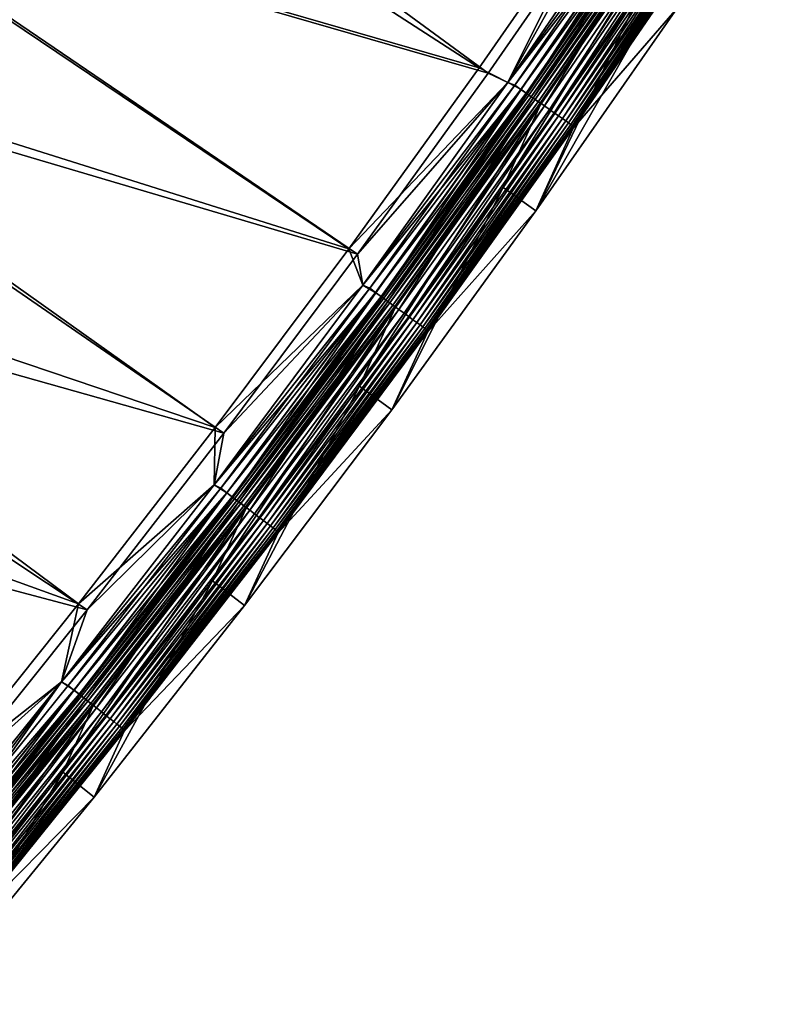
# Model space of a CAD drawing. Header units: metres. Extents: x 0 to 1400, y -1400 to 0.
# Tile 231 of 256: x 1183 to 1240, y -1052 to -978. Entities that reach past the tile are written whole.
import ezdxf

# ---------------------------------------------------------------- set-up
doc = ezdxf.new("R2010")
doc.units = ezdxf.units.M

msp = doc.modelspace()

# ---------------------------------------------------------------- linework, layer by layer
at = {"layer": 'None'}
for points in [[(1176.902466, -952.636108, -32.123989), (1217.599976, -982.472107, -3), (1166.110596, -967.61731, -32.123962)], [(1227.129883, -968.75177, -3), (1217.599976, -982.472107, -3), (1176.902466, -952.636108, -32.123989)], [(1173.900757, -954.29364, -29.53883), (1164.705444, -967.008545, -29.538813), (1216.934326, -982.072937)], [(1226.454224, -968.368835), (1173.900757, -954.29364, -29.53883), (1216.934326, -982.072937)], [(1221.178711, -992.776794, -80), (1229.25061, -975.929138, -80.052361), (1239.523682, -960.549744, -80.052361)], [(1221.178711, -992.776794, -80), (1239.523682, -960.549744, -80.052361), (1231.72876, -977.619141, -80)], [(1164.705444, -967.008545, -29.538813), (1155.463501, -979.345276, -29.538858), (1207.178833, -995.610413)], [(1216.934326, -982.072937), (1164.705444, -967.008545, -29.538813), (1207.178833, -995.610413)], [(1166.110596, -967.61731, -32.123962), (1207.834229, -996.025513, -3), (1156.254272, -980.769531, -32.124012)], [(1217.599976, -982.472107, -3), (1207.834229, -996.025513, -3), (1166.110596, -967.61731, -32.123962)], [(1219.062866, -983.173645), (1230.612305, -968.31366, -0.112516), (1229.596436, -967.810242)], [(1219.062866, -983.173645), (1229.596436, -967.810242), (1226.454224, -968.368835)], [(1229.596924, -967.809509, -3), (1219.063477, -983.172852, -3), (1227.129883, -968.75177, -3)], [(1219.063477, -983.172852, -3), (1229.596924, -967.809509, -3), (1230.13269, -967.99176, -3.055977)], [(1219.063477, -983.172852, -3), (1230.13269, -967.99176, -3.055977), (1219.585449, -983.376587, -3.055977)], [(1219.585449, -983.376587, -3.055977), (1230.13269, -967.99176, -3.055977), (1230.591553, -968.299744, -3.221156)], [(1219.062866, -983.173645), (1226.454224, -968.368835), (1216.934326, -982.072937)], [(1219.063477, -983.172852, -3), (1217.599976, -982.472107, -3), (1227.129883, -968.75177, -3)], [(1220.058716, -983.707764, -0.112516), (1230.612305, -968.31366, -0.112516), (1219.062866, -983.173645)], [(1220.038208, -983.69342, -3.221156), (1219.585449, -983.376587, -3.055977), (1230.591553, -968.299744, -3.221156)], [(1220.038208, -983.69342, -3.221156), (1230.591553, -968.299744, -3.221156), (1231.014648, -968.583679, -3.490045)], [(1220.455688, -983.985535, -3.490045), (1220.038208, -983.69342, -3.221156), (1231.014648, -968.583679, -3.490045)], [(1220.520386, -984.030823, -0.251606), (1230.612305, -968.31366, -0.112516), (1220.058716, -983.707764, -0.112516)], [(1220.455688, -983.985535, -3.490045), (1231.014648, -968.583679, -3.490045), (1231.207764, -968.713379, -3.660043)], [(1220.64624, -984.118958, -3.660043), (1220.455688, -983.985535, -3.490045), (1231.207764, -968.713379, -3.660043)], [(1220.520386, -984.030823, -0.251606), (1231.0802, -968.627747, -0.251606), (1230.612305, -968.31366, -0.112516)], [(1220.968872, -984.344727, -0.444534), (1231.0802, -968.627747, -0.251606), (1220.520386, -984.030823, -0.251606)], [(1231.207764, -968.713379, -3.660043), (1231.38623, -968.833191, -3.851689), (1220.64624, -984.118958, -3.660043)], [(1231.38623, -968.833191, -3.851689), (1220.822388, -984.242188, -3.851689), (1220.64624, -984.118958, -3.660043)], [(1231.38623, -968.833191, -3.851689), (1231.692993, -969.039063, -4.292985), (1220.822388, -984.242188, -3.851689)], [(1220.968872, -984.344727, -0.444534), (1231.534668, -968.932861, -0.444534), (1231.0802, -968.627747, -0.251606)], [(1221.807983, -984.931824, -0.985015), (1231.534668, -968.932861, -0.444534), (1220.968872, -984.344727, -0.444534)], [(1221.807983, -984.931824, -0.985015), (1232.38501, -969.50354, -0.985015), (1231.534668, -968.932861, -0.444534)], [(1229.25061, -975.929138, -80.052361), (1218.733276, -991.039795, -80.052361), (1232.05896, -969.46228, -5.918313)], [(1232.05896, -969.46228, -5.918313), (1218.733276, -991.039795, -80.052361), (1221.496704, -984.87616, -5.918313)], [(1231.692993, -969.039063, -4.292985), (1221.125122, -984.453979, -4.292985), (1220.822388, -984.242188, -3.851689)], [(1231.692993, -969.039063, -4.292985), (1231.923584, -969.193848, -4.797701), (1221.125122, -984.453979, -4.292985)], [(1231.923584, -969.193848, -4.797701), (1221.352661, -984.61322, -4.797701), (1221.125122, -984.453979, -4.292985)], [(1231.923584, -969.193848, -4.797701), (1232.068726, -969.29126, -5.347445), (1221.352661, -984.61322, -4.797701)], [(1232.068726, -969.29126, -5.347445), (1221.49585, -984.71344, -5.347445), (1221.352661, -984.61322, -4.797701)], [(1232.068726, -969.29126, -5.347445), (1232.05896, -969.46228, -5.918313), (1221.49585, -984.71344, -5.347445)], [(1232.05896, -969.46228, -5.918313), (1221.496704, -984.87616, -5.918313), (1221.49585, -984.71344, -5.347445)], [(1222.19104, -985.199951, -1.326719), (1232.38501, -969.50354, -0.985015), (1221.807983, -984.931824, -0.985015)], [(1222.19104, -985.199951, -1.326719), (1232.773315, -969.76416, -1.326719), (1232.38501, -969.50354, -0.985015)], [(1222.545166, -985.447754, -1.711938), (1232.773315, -969.76416, -1.326719), (1222.19104, -985.199951, -1.326719)], [(1222.545166, -985.447754, -1.711938), (1233.13208, -970.005066, -1.711938), (1232.773315, -969.76416, -1.326719)], [(1222.866943, -985.672913, -2.137379), (1233.13208, -970.005066, -1.711938), (1222.545166, -985.447754, -1.711938)], [(1222.866943, -985.672913, -2.137379), (1233.45813, -970.223938, -2.137379), (1233.13208, -970.005066, -1.711938)], [(1223.153564, -985.873474, -2.598965), (1233.45813, -970.223938, -2.137379), (1222.866943, -985.672913, -2.137379)], [(1223.153564, -985.873474, -2.598965), (1233.748657, -970.418884, -2.598965), (1233.45813, -970.223938, -2.137379)], [(1223.402344, -986.047607, -3.09242), (1233.748657, -970.418884, -2.598965), (1223.153564, -985.873474, -2.598965)], [(1223.402344, -986.047607, -3.09242), (1234.000854, -970.588135, -3.09242), (1233.748657, -970.418884, -2.598965)], [(1223.61084, -986.193542, -3.61347), (1234.000854, -970.588135, -3.09242), (1223.402344, -986.047607, -3.09242)], [(1223.61084, -986.193542, -3.61347), (1234.212158, -970.72998, -3.61347), (1234.000854, -970.588135, -3.09242)], [(1223.776733, -986.309631, -4.157492), (1234.212158, -970.72998, -3.61347), (1223.61084, -986.193542, -3.61347)], [(1223.776733, -986.309631, -4.157492), (1234.380249, -970.842834, -4.157492), (1234.212158, -970.72998, -3.61347)], [(1223.898804, -986.394958, -4.718482), (1234.380249, -970.842834, -4.157492), (1223.776733, -986.309631, -4.157492)], [(1223.898804, -986.394958, -4.718482), (1234.503906, -970.925781, -4.718482), (1234.380249, -970.842834, -4.157492)], [(1223.975952, -986.448975, -5.290087), (1234.503906, -970.925781, -4.718482), (1223.898804, -986.394958, -4.718482)], [(1223.953979, -986.596252, -5.865956), (1234.582031, -970.978333, -5.290087), (1223.975952, -986.448975, -5.290087)], [(1223.953979, -986.596252, -5.865956), (1234.549316, -971.134338, -5.865956), (1234.582031, -970.978333, -5.290087)], [(1234.549316, -971.134338, -5.865956), (1223.953979, -986.596252, -5.865956), (1231.72876, -977.619141, -80)], [(1223.975952, -986.448975, -5.290087), (1234.582031, -970.978333, -5.290087), (1234.503906, -970.925781, -4.718482)], [(1218.733276, -991.039795, -80.052361), (1229.25061, -975.929138, -80.052361), (1221.178711, -992.776794, -80)], [(1231.72876, -977.619141, -80), (1223.953979, -986.596252, -5.865956), (1221.178711, -992.776794, -80)], [(1155.463501, -979.345276, -29.538858), (1145.921875, -991.647949, -29.53898), (1197.192139, -1008.978088)], [(1207.178833, -995.610413), (1155.463501, -979.345276, -29.538858), (1197.192139, -1008.978088)], [(1156.254272, -980.769531, -32.124012), (1197.836792, -1009.408997, -3), (1145.460449, -994.636169, -32.124161)], [(1207.834229, -996.025513, -3), (1197.836792, -1009.408997, -3), (1156.254272, -980.769531, -32.124012)], [(1207.178833, -995.610413), (1219.062866, -983.173645), (1216.934326, -982.072937)], [(1217.599976, -982.472107, -3), (1219.063477, -983.172852, -3), (1207.834229, -996.025513, -3)], [(1208.233154, -998.329712), (1219.062866, -983.173645), (1207.178833, -995.610413)], [(1219.063477, -983.172852, -3), (1208.233765, -998.328918, -3), (1207.834229, -996.025513, -3)], [(1208.233154, -998.329712), (1220.058716, -983.707764, -0.112516), (1219.062866, -983.173645)], [(1208.233765, -998.328918, -3), (1219.063477, -983.172852, -3), (1219.585449, -983.376587, -3.055977)], [(1208.233765, -998.328918, -3), (1219.585449, -983.376587, -3.055977), (1208.742432, -998.554749, -3.055977)], [(1208.742432, -998.554749, -3.055977), (1219.585449, -983.376587, -3.055977), (1220.038208, -983.69342, -3.221156)], [(1209.209229, -998.895081, -0.112516), (1220.058716, -983.707764, -0.112516), (1208.233154, -998.329712)], [(1209.188965, -998.880371, -3.221156), (1208.742432, -998.554749, -3.055977), (1220.038208, -983.69342, -3.221156)], [(1209.188965, -998.880371, -3.221156), (1220.038208, -983.69342, -3.221156), (1220.455688, -983.985535, -3.490045)], [(1209.600708, -999.180542, -3.490045), (1209.188965, -998.880371, -3.221156), (1220.455688, -983.985535, -3.490045)], [(1209.664551, -999.227051, -0.251606), (1220.058716, -983.707764, -0.112516), (1209.209229, -998.895081, -0.112516)], [(1209.600708, -999.180542, -3.490045), (1220.455688, -983.985535, -3.490045), (1220.64624, -984.118958, -3.660043)], [(1209.788696, -999.317566, -3.660043), (1209.600708, -999.180542, -3.490045), (1220.64624, -984.118958, -3.660043)], [(1209.664551, -999.227051, -0.251606), (1220.520386, -984.030823, -0.251606), (1220.058716, -983.707764, -0.112516)], [(1210.106812, -999.549622, -0.444534), (1220.520386, -984.030823, -0.251606), (1209.664551, -999.227051, -0.251606)], [(1220.64624, -984.118958, -3.660043), (1220.822388, -984.242188, -3.851689), (1209.788696, -999.317566, -3.660043)], [(1220.822388, -984.242188, -3.851689), (1209.962402, -999.444275, -3.851689), (1209.788696, -999.317566, -3.660043)], [(1220.822388, -984.242188, -3.851689), (1221.125122, -984.453979, -4.292985), (1209.962402, -999.444275, -3.851689)], [(1210.106812, -999.549622, -0.444534), (1220.968872, -984.344727, -0.444534), (1220.520386, -984.030823, -0.251606)], [(1210.934326, -1000.152893, -0.985015), (1220.968872, -984.344727, -0.444534), (1210.106812, -999.549622, -0.444534)], [(1210.934326, -1000.152893, -0.985015), (1221.807983, -984.931824, -0.985015), (1220.968872, -984.344727, -0.444534)], [(1218.733276, -991.039795, -80.052361), (1207.978882, -1005.879822, -80.052361), (1221.496704, -984.87616, -5.918313)], [(1221.496704, -984.87616, -5.918313), (1207.978882, -1005.879822, -80.052361), (1210.634399, -1000.07959, -5.918313)], [(1221.125122, -984.453979, -4.292985), (1210.260864, -999.661865, -4.292985), (1209.962402, -999.444275, -3.851689)], [(1221.125122, -984.453979, -4.292985), (1221.352661, -984.61322, -4.797701), (1210.260864, -999.661865, -4.292985)], [(1221.352661, -984.61322, -4.797701), (1210.485352, -999.8255, -4.797701), (1210.260864, -999.661865, -4.292985)], [(1221.352661, -984.61322, -4.797701), (1221.49585, -984.71344, -5.347445), (1210.485352, -999.8255, -4.797701)], [(1221.49585, -984.71344, -5.347445), (1210.626587, -999.928528, -5.347445), (1210.485352, -999.8255, -4.797701)], [(1221.49585, -984.71344, -5.347445), (1221.496704, -984.87616, -5.918313), (1210.626587, -999.928528, -5.347445)], [(1221.496704, -984.87616, -5.918313), (1210.634399, -1000.07959, -5.918313), (1210.626587, -999.928528, -5.347445)], [(1211.312134, -1000.428406, -1.326719), (1221.807983, -984.931824, -0.985015), (1210.934326, -1000.152893, -0.985015)], [(1211.312134, -1000.428406, -1.326719), (1222.19104, -985.199951, -1.326719), (1221.807983, -984.931824, -0.985015)], [(1211.661377, -1000.683044, -1.711938), (1222.19104, -985.199951, -1.326719), (1211.312134, -1000.428406, -1.326719)], [(1211.661377, -1000.683044, -1.711938), (1222.545166, -985.447754, -1.711938), (1222.19104, -985.199951, -1.326719)], [(1211.97876, -1000.914429, -2.137379), (1222.545166, -985.447754, -1.711938), (1211.661377, -1000.683044, -1.711938)], [(1211.97876, -1000.914429, -2.137379), (1222.866943, -985.672913, -2.137379), (1222.545166, -985.447754, -1.711938)], [(1212.261353, -1001.120483, -2.598965), (1222.866943, -985.672913, -2.137379), (1211.97876, -1000.914429, -2.137379)], [(1212.261353, -1001.120483, -2.598965), (1223.153564, -985.873474, -2.598965), (1222.866943, -985.672913, -2.137379)], [(1212.506836, -1001.299438, -3.09242), (1223.153564, -985.873474, -2.598965), (1212.261353, -1001.120483, -2.598965)], [(1212.506836, -1001.299438, -3.09242), (1223.402344, -986.047607, -3.09242), (1223.153564, -985.873474, -2.598965)], [(1212.712402, -1001.449402, -3.61347), (1223.402344, -986.047607, -3.09242), (1212.506836, -1001.299438, -3.09242)], [(1212.712402, -1001.449402, -3.61347), (1223.61084, -986.193542, -3.61347), (1223.402344, -986.047607, -3.09242)], [(1212.876099, -1001.568665, -4.157492), (1223.61084, -986.193542, -3.61347), (1212.712402, -1001.449402, -3.61347)], [(1212.876099, -1001.568665, -4.157492), (1223.776733, -986.309631, -4.157492), (1223.61084, -986.193542, -3.61347)], [(1212.996338, -1001.656372, -4.718482), (1223.776733, -986.309631, -4.157492), (1212.876099, -1001.568665, -4.157492)], [(1212.996338, -1001.656372, -4.718482), (1223.898804, -986.394958, -4.718482), (1223.776733, -986.309631, -4.157492)], [(1213.07251, -1001.711853, -5.290087), (1223.898804, -986.394958, -4.718482), (1212.996338, -1001.656372, -4.718482)], [(1213.057861, -1001.847046, -5.865956), (1223.975952, -986.448975, -5.290087), (1213.07251, -1001.711853, -5.290087)], [(1213.057861, -1001.847046, -5.865956), (1223.953979, -986.596252, -5.865956), (1223.975952, -986.448975, -5.290087)], [(1223.953979, -986.596252, -5.865956), (1213.057861, -1001.847046, -5.865956), (1221.178711, -992.776794, -80)], [(1213.07251, -1001.711853, -5.290087), (1223.975952, -986.448975, -5.290087), (1223.898804, -986.394958, -4.718482)], [(1145.921875, -991.647949, -29.53898), (1136.146973, -1003.823364, -29.539185), (1186.978027, -1022.172974)], [(1197.192139, -1008.978088), (1145.921875, -991.647949, -29.53898), (1186.978027, -1022.172974)], [(1207.978882, -1005.879822, -80.052361), (1218.733276, -991.039795, -80.052361), (1210.390869, -1007.662964, -80)], [(1210.390869, -1007.662964, -80), (1218.733276, -991.039795, -80.052361), (1221.178711, -992.776794, -80)], [(1221.178711, -992.776794, -80), (1213.057861, -1001.847046, -5.865956), (1210.390869, -1007.662964, -80)], [(1145.460449, -994.636169, -32.124161), (1187.611816, -1022.619324, -3), (1134.28479, -1008.443481, -32.124416)], [(1197.836792, -1009.408997, -3), (1187.611816, -1022.619324, -3), (1145.460449, -994.636169, -32.124161)], [(1197.192139, -1008.978088), (1208.233154, -998.329712), (1207.178833, -995.610413)], [(1207.834229, -996.025513, -3), (1208.233765, -998.328918, -3), (1197.836792, -1009.408997, -3)], [(1197.111328, -1013.272705), (1209.209229, -998.895081, -0.112516), (1208.233154, -998.329712)], [(1197.111328, -1013.272705), (1208.233154, -998.329712), (1197.192139, -1008.978088)], [(1208.233765, -998.328918, -3), (1197.111938, -1013.271912, -3), (1197.836792, -1009.408997, -3)], [(1197.111938, -1013.271912, -3), (1208.233765, -998.328918, -3), (1208.742432, -998.554749, -3.055977)], [(1198.067993, -1013.869873, -0.112516), (1209.209229, -998.895081, -0.112516), (1197.111328, -1013.272705)], [(1197.111938, -1013.271912, -3), (1208.742432, -998.554749, -3.055977), (1197.60791, -1013.520569, -3.055977)], [(1197.60791, -1013.520569, -3.055977), (1208.742432, -998.554749, -3.055977), (1209.188965, -998.880371, -3.221156)], [(1198.048096, -1013.854797, -3.221156), (1197.60791, -1013.520569, -3.055977), (1209.188965, -998.880371, -3.221156)], [(1198.048096, -1013.854797, -3.221156), (1209.188965, -998.880371, -3.221156), (1209.600708, -999.180542, -3.490045)], [(1198.516724, -1014.210632, -0.251606), (1209.209229, -998.895081, -0.112516), (1198.067993, -1013.869873, -0.112516)], [(1198.516724, -1014.210632, -0.251606), (1209.664551, -999.227051, -0.251606), (1209.209229, -998.895081, -0.112516)], [(1198.453857, -1014.162903, -3.490045), (1198.048096, -1013.854797, -3.221156), (1209.600708, -999.180542, -3.490045)], [(1198.453857, -1014.162903, -3.490045), (1209.600708, -999.180542, -3.490045), (1209.788696, -999.317566, -3.660043)], [(1198.63916, -1014.303528, -3.660043), (1198.453857, -1014.162903, -3.490045), (1209.788696, -999.317566, -3.660043)], [(1198.952759, -1014.541687, -0.444534), (1209.664551, -999.227051, -0.251606), (1198.516724, -1014.210632, -0.251606)], [(1209.788696, -999.317566, -3.660043), (1209.962402, -999.444275, -3.851689), (1198.63916, -1014.303528, -3.660043)], [(1209.962402, -999.444275, -3.851689), (1198.810425, -1014.433594, -3.851689), (1198.63916, -1014.303528, -3.660043)], [(1209.962402, -999.444275, -3.851689), (1210.260864, -999.661865, -4.292985), (1198.810425, -1014.433594, -3.851689)], [(1210.260864, -999.661865, -4.292985), (1199.104614, -1014.656982, -4.292985), (1198.810425, -1014.433594, -3.851689)], [(1198.952759, -1014.541687, -0.444534), (1210.106812, -999.549622, -0.444534), (1209.664551, -999.227051, -0.251606)], [(1199.768311, -1015.161011, -0.985015), (1210.106812, -999.549622, -0.444534), (1198.952759, -1014.541687, -0.444534)], [(1210.260864, -999.661865, -4.292985), (1210.485352, -999.8255, -4.797701), (1199.104614, -1014.656982, -4.292985)], [(1210.485352, -999.8255, -4.797701), (1199.325806, -1014.824951, -4.797701), (1199.104614, -1014.656982, -4.292985)], [(1210.485352, -999.8255, -4.797701), (1210.626587, -999.928528, -5.347445), (1199.325806, -1014.824951, -4.797701)], [(1199.768311, -1015.161011, -0.985015), (1210.934326, -1000.152893, -0.985015), (1210.106812, -999.549622, -0.444534)], [(1207.978882, -1005.879822, -80.052361), (1196.994507, -1020.44751, -80.052361), (1210.634399, -1000.07959, -5.918313)], [(1210.634399, -1000.07959, -5.918313), (1196.994507, -1020.44751, -80.052361), (1199.476929, -1015.067444, -5.918313)], [(1210.626587, -999.928528, -5.347445), (1199.464966, -1014.930603, -5.347445), (1199.325806, -1014.824951, -4.797701)], [(1210.626587, -999.928528, -5.347445), (1210.634399, -1000.07959, -5.918313), (1199.464966, -1014.930603, -5.347445)], [(1210.634399, -1000.07959, -5.918313), (1199.476929, -1015.067444, -5.918313), (1199.464966, -1014.930603, -5.347445)], [(1200.140747, -1015.443787, -1.326719), (1210.934326, -1000.152893, -0.985015), (1199.768311, -1015.161011, -0.985015)], [(1200.140747, -1015.443787, -1.326719), (1211.312134, -1000.428406, -1.326719), (1210.934326, -1000.152893, -0.985015)], [(1200.484985, -1015.705139, -1.711938), (1211.312134, -1000.428406, -1.326719), (1200.140747, -1015.443787, -1.326719)], [(1200.484985, -1015.705139, -1.711938), (1211.661377, -1000.683044, -1.711938), (1211.312134, -1000.428406, -1.326719)], [(1200.797729, -1015.942627, -2.137379), (1211.661377, -1000.683044, -1.711938), (1200.484985, -1015.705139, -1.711938)], [(1200.797729, -1015.942627, -2.137379), (1211.97876, -1000.914429, -2.137379), (1211.661377, -1000.683044, -1.711938)], [(1201.076416, -1016.154175, -2.598965), (1211.97876, -1000.914429, -2.137379), (1200.797729, -1015.942627, -2.137379)], [(1201.076416, -1016.154175, -2.598965), (1212.261353, -1001.120483, -2.598965), (1211.97876, -1000.914429, -2.137379)], [(1201.318237, -1016.33783, -3.09242), (1212.261353, -1001.120483, -2.598965), (1201.076416, -1016.154175, -2.598965)], [(1201.318237, -1016.33783, -3.09242), (1212.506836, -1001.299438, -3.09242), (1212.261353, -1001.120483, -2.598965)], [(1201.520996, -1016.49176, -3.61347), (1212.506836, -1001.299438, -3.09242), (1201.318237, -1016.33783, -3.09242)], [(1201.520996, -1016.49176, -3.61347), (1212.712402, -1001.449402, -3.61347), (1212.506836, -1001.299438, -3.09242)], [(1201.682251, -1016.614197, -4.157492), (1212.712402, -1001.449402, -3.61347), (1201.520996, -1016.49176, -3.61347)], [(1201.682251, -1016.614197, -4.157492), (1212.876099, -1001.568665, -4.157492), (1212.712402, -1001.449402, -3.61347)], [(1201.800781, -1016.704224, -4.718482), (1212.876099, -1001.568665, -4.157492), (1201.682251, -1016.614197, -4.157492)], [(1201.800781, -1016.704224, -4.718482), (1212.996338, -1001.656372, -4.718482), (1212.876099, -1001.568665, -4.157492)], [(1201.875854, -1016.761169, -5.290087), (1212.996338, -1001.656372, -4.718482), (1201.800781, -1016.704224, -4.718482)], [(1201.865723, -1016.881592, -5.865956), (1213.07251, -1001.711853, -5.290087), (1201.875854, -1016.761169, -5.290087)], [(1201.865723, -1016.881592, -5.865956), (1213.057861, -1001.847046, -5.865956), (1213.07251, -1001.711853, -5.290087)], [(1213.057861, -1001.847046, -5.865956), (1201.865723, -1016.881592, -5.865956), (1210.390869, -1007.662964, -80)], [(1201.875854, -1016.761169, -5.290087), (1213.07251, -1001.711853, -5.290087), (1212.996338, -1001.656372, -4.718482)], [(1186.978027, -1022.172974), (1136.146973, -1003.823364, -29.539185), (1176.540771, -1035.191895)], [(1196.994507, -1020.44751, -80.052361), (1207.978882, -1005.879822, -80.052361), (1199.372314, -1022.27594, -80)], [(1199.372314, -1022.27594, -80), (1207.978882, -1005.879822, -80.052361), (1210.390869, -1007.662964, -80)], [(1210.390869, -1007.662964, -80), (1201.865723, -1016.881592, -5.865956), (1199.372314, -1022.27594, -80)], [(1187.611816, -1022.619324, -3), (1177.163086, -1035.653564, -3), (1134.28479, -1008.443481, -32.124416)], [(1186.978027, -1022.172974), (1197.111328, -1013.272705), (1197.192139, -1008.978088)], [(1197.836792, -1009.408997, -3), (1197.111938, -1013.271912, -3), (1187.611816, -1022.619324, -3)], [(1185.70166, -1027.99707), (1198.067993, -1013.869873, -0.112516), (1197.111328, -1013.272705)], [(1185.70166, -1027.99707), (1197.111328, -1013.272705), (1186.978027, -1022.172974)], [(1197.111938, -1013.271912, -3), (1185.702271, -1027.996338, -3), (1187.611816, -1022.619324, -3)], [(1185.702271, -1027.996338, -3), (1197.111938, -1013.271912, -3), (1197.60791, -1013.520569, -3.055977)], [(1185.702271, -1027.996338, -3), (1197.60791, -1013.520569, -3.055977), (1186.186035, -1028.268188, -3.055977)], [(1186.186035, -1028.268188, -3.055977), (1197.60791, -1013.520569, -3.055977), (1198.048096, -1013.854797, -3.221156)], [(1186.619629, -1028.610962, -3.221156), (1186.186035, -1028.268188, -3.055977), (1198.048096, -1013.854797, -3.221156)], [(1186.619629, -1028.610962, -3.221156), (1198.048096, -1013.854797, -3.221156), (1198.453857, -1014.162903, -3.490045)], [(1186.63916, -1028.626343, -0.112516), (1198.067993, -1013.869873, -0.112516), (1185.70166, -1027.99707)], [(1187.019287, -1028.92688, -3.490045), (1186.619629, -1028.610962, -3.221156), (1198.453857, -1014.162903, -3.490045)], [(1187.081299, -1028.97583, -0.251606), (1198.067993, -1013.869873, -0.112516), (1186.63916, -1028.626343, -0.112516)], [(1187.019287, -1028.92688, -3.490045), (1198.453857, -1014.162903, -3.490045), (1198.63916, -1014.303528, -3.660043)], [(1187.201782, -1029.071045, -3.660043), (1187.019287, -1028.92688, -3.490045), (1198.63916, -1014.303528, -3.660043)], [(1187.081299, -1028.97583, -0.251606), (1198.516724, -1014.210632, -0.251606), (1198.067993, -1013.869873, -0.112516)], [(1187.510742, -1029.315308, -0.444534), (1198.516724, -1014.210632, -0.251606), (1187.081299, -1028.97583, -0.251606)], [(1198.63916, -1014.303528, -3.660043), (1198.810425, -1014.433594, -3.851689), (1187.201782, -1029.071045, -3.660043)], [(1198.810425, -1014.433594, -3.851689), (1187.370483, -1029.204468, -3.851689), (1187.201782, -1029.071045, -3.660043)], [(1198.810425, -1014.433594, -3.851689), (1199.104614, -1014.656982, -4.292985), (1187.370483, -1029.204468, -3.851689)], [(1187.510742, -1029.315308, -0.444534), (1198.952759, -1014.541687, -0.444534), (1198.516724, -1014.210632, -0.251606)], [(1188.314209, -1029.950317, -0.985015), (1198.952759, -1014.541687, -0.444534), (1187.510742, -1029.315308, -0.444534)], [(1188.314209, -1029.950317, -0.985015), (1199.768311, -1015.161011, -0.985015), (1198.952759, -1014.541687, -0.444534)], [(1196.994507, -1020.44751, -80.052361), (1185.786987, -1034.741333, -80.052361), (1199.476929, -1015.067444, -5.918313)], [(1199.476929, -1015.067444, -5.918313), (1185.786987, -1034.741333, -80.052361), (1188.029419, -1029.834717, -5.918313)], [(1199.104614, -1014.656982, -4.292985), (1187.660278, -1029.433472, -4.292985), (1187.370483, -1029.204468, -3.851689)], [(1199.104614, -1014.656982, -4.292985), (1199.325806, -1014.824951, -4.797701), (1187.660278, -1029.433472, -4.292985)], [(1199.325806, -1014.824951, -4.797701), (1187.878174, -1029.605713, -4.797701), (1187.660278, -1029.433472, -4.292985)], [(1199.325806, -1014.824951, -4.797701), (1199.464966, -1014.930603, -5.347445), (1187.878174, -1029.605713, -4.797701)], [(1199.464966, -1014.930603, -5.347445), (1188.015381, -1029.714111, -5.347445), (1187.878174, -1029.605713, -4.797701)], [(1199.464966, -1014.930603, -5.347445), (1199.476929, -1015.067444, -5.918313), (1188.015381, -1029.714111, -5.347445)], [(1199.476929, -1015.067444, -5.918313), (1188.029419, -1029.834717, -5.918313), (1188.015381, -1029.714111, -5.347445)], [(1188.68103, -1030.240234, -1.326719), (1199.768311, -1015.161011, -0.985015), (1188.314209, -1029.950317, -0.985015)], [(1188.68103, -1030.240234, -1.326719), (1200.140747, -1015.443787, -1.326719), (1199.768311, -1015.161011, -0.985015)], [(1189.020142, -1030.508301, -1.711938), (1200.140747, -1015.443787, -1.326719), (1188.68103, -1030.240234, -1.326719)], [(1189.020142, -1030.508301, -1.711938), (1200.484985, -1015.705139, -1.711938), (1200.140747, -1015.443787, -1.326719)], [(1189.328247, -1030.751709, -2.137379), (1200.484985, -1015.705139, -1.711938), (1189.020142, -1030.508301, -1.711938)], [(1189.328247, -1030.751709, -2.137379), (1200.797729, -1015.942627, -2.137379), (1200.484985, -1015.705139, -1.711938)], [(1189.602661, -1030.968628, -2.598965), (1200.797729, -1015.942627, -2.137379), (1189.328247, -1030.751709, -2.137379)], [(1189.602661, -1030.968628, -2.598965), (1201.076416, -1016.154175, -2.598965), (1200.797729, -1015.942627, -2.137379)], [(1189.840942, -1031.156982, -3.09242), (1201.076416, -1016.154175, -2.598965), (1189.602661, -1030.968628, -2.598965)], [(1189.840942, -1031.156982, -3.09242), (1201.318237, -1016.33783, -3.09242), (1201.076416, -1016.154175, -2.598965)], [(1190.040649, -1031.314819, -3.61347), (1201.318237, -1016.33783, -3.09242), (1189.840942, -1031.156982, -3.09242)], [(1190.040649, -1031.314819, -3.61347), (1201.520996, -1016.49176, -3.61347), (1201.318237, -1016.33783, -3.09242)], [(1190.199463, -1031.44043, -4.157492), (1201.520996, -1016.49176, -3.61347), (1190.040649, -1031.314819, -3.61347)], [(1190.199463, -1031.44043, -4.157492), (1201.682251, -1016.614197, -4.157492), (1201.520996, -1016.49176, -3.61347)], [(1190.316284, -1031.532715, -4.718482), (1201.682251, -1016.614197, -4.157492), (1190.199463, -1031.44043, -4.157492)], [(1190.316284, -1031.532715, -4.718482), (1201.800781, -1016.704224, -4.718482), (1201.682251, -1016.614197, -4.157492)], [(1190.390137, -1031.591064, -5.290087), (1201.800781, -1016.704224, -4.718482), (1190.316284, -1031.532715, -4.718482)], [(1190.382446, -1031.694946, -5.865956), (1201.875854, -1016.761169, -5.290087), (1190.390137, -1031.591064, -5.290087)], [(1190.382446, -1031.694946, -5.865956), (1201.865723, -1016.881592, -5.865956), (1201.875854, -1016.761169, -5.290087)], [(1190.390137, -1031.591064, -5.290087), (1201.875854, -1016.761169, -5.290087), (1201.800781, -1016.704224, -4.718482)], [(1201.865723, -1016.881592, -5.865956), (1190.382446, -1031.694946, -5.865956), (1199.372314, -1022.27594, -80)], [(1185.786987, -1034.741333, -80.052361), (1196.994507, -1020.44751, -80.052361), (1188.130005, -1036.614258, -80)], [(1188.130005, -1036.614258, -80), (1196.994507, -1020.44751, -80.052361), (1199.372314, -1022.27594, -80)], [(1176.540771, -1035.191895), (1185.70166, -1027.99707), (1186.978027, -1022.172974)], [(1187.611816, -1022.619324, -3), (1185.702271, -1027.996338, -3), (1177.163086, -1035.653564, -3)], [(1199.372314, -1022.27594, -80), (1190.382446, -1031.694946, -5.865956), (1188.130005, -1036.614258, -80)], [(1174.92688, -1043.158813, -0.112516), (1185.70166, -1027.99707), (1174.008301, -1042.497192)], [(1174.008301, -1042.497192), (1185.70166, -1027.99707), (1176.540771, -1035.191895)], [(1185.702271, -1027.996338, -3), (1174.008911, -1042.49646, -3), (1177.163086, -1035.653564, -3)], [(1174.008911, -1042.49646, -3), (1185.702271, -1027.996338, -3), (1174.480713, -1042.79187, -3.055977)], [(1174.480713, -1042.79187, -3.055977), (1185.702271, -1027.996338, -3), (1186.186035, -1028.268188, -3.055977)], [(1174.480713, -1042.79187, -3.055977), (1186.186035, -1028.268188, -3.055977), (1186.619629, -1028.610962, -3.221156)], [(1174.92688, -1043.158813, -0.112516), (1186.63916, -1028.626343, -0.112516), (1185.70166, -1027.99707)], [(1174.907593, -1043.142944, -3.221156), (1174.480713, -1042.79187, -3.055977), (1186.619629, -1028.610962, -3.221156)], [(1174.907593, -1043.142944, -3.221156), (1186.619629, -1028.610962, -3.221156), (1187.019287, -1028.92688, -3.490045)], [(1175.301147, -1043.466675, -3.490045), (1174.907593, -1043.142944, -3.221156), (1187.019287, -1028.92688, -3.490045)], [(1175.362183, -1043.516846, -0.251606), (1186.63916, -1028.626343, -0.112516), (1174.92688, -1043.158813, -0.112516)], [(1175.301147, -1043.466675, -3.490045), (1187.019287, -1028.92688, -3.490045), (1187.201782, -1029.071045, -3.660043)], [(1175.480835, -1043.61438, -3.660043), (1175.301147, -1043.466675, -3.490045), (1187.201782, -1029.071045, -3.660043)], [(1175.362183, -1043.516846, -0.251606), (1187.081299, -1028.97583, -0.251606), (1186.63916, -1028.626343, -0.112516)], [(1175.784912, -1043.864502, -0.444534), (1187.081299, -1028.97583, -0.251606), (1175.362183, -1043.516846, -0.251606)], [(1187.201782, -1029.071045, -3.660043), (1187.370483, -1029.204468, -3.851689), (1175.480835, -1043.61438, -3.660043)], [(1187.370483, -1029.204468, -3.851689), (1175.646851, -1043.750977, -3.851689), (1175.480835, -1043.61438, -3.660043)], [(1187.370483, -1029.204468, -3.851689), (1187.660278, -1029.433472, -4.292985), (1175.646851, -1043.750977, -3.851689)], [(1175.784912, -1043.864502, -0.444534), (1187.510742, -1029.315308, -0.444534), (1187.081299, -1028.97583, -0.251606)], [(1176.575928, -1044.515015, -0.985015), (1187.510742, -1029.315308, -0.444534), (1175.784912, -1043.864502, -0.444534)], [(1176.575928, -1044.515015, -0.985015), (1188.314209, -1029.950317, -0.985015), (1187.510742, -1029.315308, -0.444534)], [(1185.786987, -1034.741333, -80.052361), (1173.173706, -1050.189331, -80.052361), (1188.029419, -1029.834717, -5.918313)], [(1188.029419, -1029.834717, -5.918313), (1173.173706, -1050.189331, -80.052361), (1176.296631, -1044.376587, -5.918313)], [(1187.660278, -1029.433472, -4.292985), (1175.932129, -1043.985596, -4.292985), (1175.646851, -1043.750977, -3.851689)], [(1187.660278, -1029.433472, -4.292985), (1187.878174, -1029.605713, -4.797701), (1175.932129, -1043.985596, -4.292985)], [(1187.878174, -1029.605713, -4.797701), (1176.146729, -1044.161987, -4.797701), (1175.932129, -1043.985596, -4.292985)], [(1187.878174, -1029.605713, -4.797701), (1188.015381, -1029.714111, -5.347445), (1176.146729, -1044.161987, -4.797701)], [(1188.015381, -1029.714111, -5.347445), (1176.281738, -1044.273071, -5.347445), (1176.146729, -1044.161987, -4.797701)], [(1188.015381, -1029.714111, -5.347445), (1188.029419, -1029.834717, -5.918313), (1176.281738, -1044.273071, -5.347445)], [(1188.029419, -1029.834717, -5.918313), (1176.296631, -1044.376587, -5.918313), (1176.281738, -1044.273071, -5.347445)], [(1176.937012, -1044.812012, -1.326719), (1188.314209, -1029.950317, -0.985015), (1176.575928, -1044.515015, -0.985015)], [(1176.937012, -1044.812012, -1.326719), (1188.68103, -1030.240234, -1.326719), (1188.314209, -1029.950317, -0.985015)], [(1177.270874, -1045.08667, -1.711938), (1188.68103, -1030.240234, -1.326719), (1176.937012, -1044.812012, -1.326719)], [(1177.270874, -1045.08667, -1.711938), (1189.020142, -1030.508301, -1.711938), (1188.68103, -1030.240234, -1.326719)], [(1177.574219, -1045.33606, -2.137379), (1189.020142, -1030.508301, -1.711938), (1177.270874, -1045.08667, -1.711938)], [(1177.574219, -1045.33606, -2.137379), (1189.328247, -1030.751709, -2.137379), (1189.020142, -1030.508301, -1.711938)], [(1177.84436, -1045.558228, -2.598965), (1189.328247, -1030.751709, -2.137379), (1177.574219, -1045.33606, -2.137379)], [(1177.84436, -1045.558228, -2.598965), (1189.602661, -1030.968628, -2.598965), (1189.328247, -1030.751709, -2.137379)], [(1178.078979, -1045.751221, -3.09242), (1189.602661, -1030.968628, -2.598965), (1177.84436, -1045.558228, -2.598965)], [(1178.078979, -1045.751221, -3.09242), (1189.840942, -1031.156982, -3.09242), (1189.602661, -1030.968628, -2.598965)], [(1178.275513, -1045.912842, -3.61347), (1189.840942, -1031.156982, -3.09242), (1178.078979, -1045.751221, -3.09242)], [(1178.275513, -1045.912842, -3.61347), (1190.040649, -1031.314819, -3.61347), (1189.840942, -1031.156982, -3.09242)], [(1178.431885, -1046.041504, -4.157492), (1190.040649, -1031.314819, -3.61347), (1178.275513, -1045.912842, -3.61347)], [(1178.431885, -1046.041504, -4.157492), (1190.199463, -1031.44043, -4.157492), (1190.040649, -1031.314819, -3.61347)], [(1178.546875, -1046.136108, -4.718482), (1190.199463, -1031.44043, -4.157492), (1178.431885, -1046.041504, -4.157492)], [(1178.546875, -1046.136108, -4.718482), (1190.316284, -1031.532715, -4.718482), (1190.199463, -1031.44043, -4.157492)], [(1178.619629, -1046.195923, -5.290087), (1190.316284, -1031.532715, -4.718482), (1178.546875, -1046.136108, -4.718482)], [(1178.619629, -1046.195923, -5.290087), (1190.390137, -1031.591064, -5.290087), (1190.316284, -1031.532715, -4.718482)], [(1178.613037, -1046.281982, -5.865956), (1190.390137, -1031.591064, -5.290087), (1178.619629, -1046.195923, -5.290087)], [(1178.613037, -1046.281982, -5.865956), (1190.382446, -1031.694946, -5.865956), (1190.390137, -1031.591064, -5.290087)], [(1190.382446, -1031.694946, -5.865956), (1178.613037, -1046.281982, -5.865956), (1188.130005, -1036.614258, -80)], [(1173.173706, -1050.189331, -80.052361), (1185.786987, -1034.741333, -80.052361), (1175.477173, -1052.110596, -80)], [(1175.477173, -1052.110596, -80), (1185.786987, -1034.741333, -80.052361), (1188.130005, -1036.614258, -80)], [(1188.130005, -1036.614258, -80), (1178.613037, -1046.281982, -5.865956), (1175.477173, -1052.110596, -80)]]:
    msp.add_3dface(points, dxfattribs=at)

doc.saveas('drawing.dxf')
